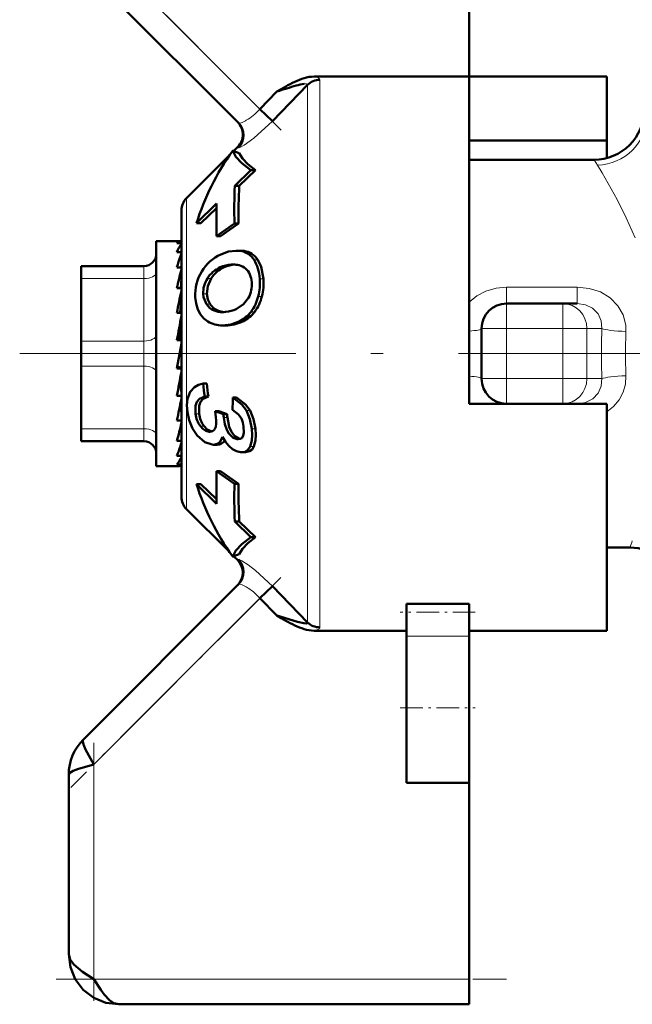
# Model space of a CAD drawing. Extents: x -2065 to 2446, y -2159 to 856.
# Tile 33 of 57: x 104 to 129, y -209 to -169. Entities that reach past the tile are written whole.
import ezdxf

# ---------------------------------------------------------------- set-up
doc = ezdxf.new("R2010")
doc.units = 0
doc.linetypes.add('DASHDOT', pattern=[18.5, 12, -3, 0.5, -3])

msp = doc.modelspace()

# ---------------------------------------------------------------- linework, layer by layer
at = {"color": 7, "lineweight": 50}
for p, q in [((122.065, -157.587), (122.065, -171.516)), ((106.358, -166.88), (112.847, -173.368)), ((122.065, -171.516), (115.875, -171.516)), ((122.065, -182.587), (122.065, -171.516)), ((122.065, -171.516), (127.565, -171.516)), ((127.565, -171.516), (127.565, -174.069)), ((115.606, -171.849), (114.203, -173.293)), ((114.735, -171.914), (114.558, -172.015)), ((115.606, -171.849), (115.608, -171.836)), ((114.383, -172.117), (113.708, -172.816)), ((114.558, -172.015), (114.383, -172.117)), ((114.203, -173.293), (113.708, -172.816)), ((122.065, -174.069), (127.565, -174.069)), ((127.565, -174.069), (127.565, -174.774)), ((110.77, -176.378), (112.499, -174.648)), ((112.619, -174.479), (112.616, -174.481)), ((112.879, -174.577), (112.619, -174.479)), ((112.655, -174.493), (112.818, -174.33)), ((127.065, -174.837), (122.065, -174.837)), ((112.701, -175.881), (113.347, -175.254)), ((113.529, -175.254), (112.881, -175.881)), ((113.529, -175.254), (113.347, -175.254)), ((112.701, -175.881), (112.881, -175.881)), ((111.972, -176.591), (111.172, -177.375)), ((110.565, -188.301), (110.565, -176.873)), ((111.968, -176.768), (111.347, -177.375)), ((111.347, -177.375), (111.172, -177.375)), ((112.687, -177.387), (111.975, -177.887)), ((112.849, -177.387), (112.136, -177.887)), ((112.849, -177.387), (112.687, -177.387)), ((109.565, -178.087), (109.565, -178.69)), ((110.543, -178.087), (109.565, -178.087)), ((110.565, -178.172), (110.389, -178.172)), ((110.543, -178.087), (110.565, -178.089)), ((111.975, -177.887), (112.136, -177.887)), ((110.565, -178.528), (110.389, -178.528)), ((110.527, -178.69), (110.565, -178.585)), ((112.917, -178.473), (112.762, -178.473)), ((109.565, -178.69), (109.565, -187.087)), ((110.565, -179.014), (110.559, -179.139)), ((106.565, -179.087), (109.065, -179.087)), ((106.565, -179.221), (106.565, -179.087)), ((106.565, -179.587), (106.565, -179.221)), ((110.565, -179.139), (110.389, -179.139)), ((112.562, -179.031), (112.643, -179.027)), ((112.562, -179.031), (112.714, -179.031)), ((106.565, -182.087), (106.565, -179.587)), ((110.565, -179.567), (110.544, -179.966)), ((110.565, -179.796), (110.553, -179.966)), ((110.565, -179.966), (110.389, -179.966)), ((110.565, -180.31), (110.523, -180.958)), ((110.565, -180.587), (110.547, -180.587)), ((123.565, -180.587), (125.811, -180.587)), ((125.811, -180.587), (126.391, -180.587)), ((110.565, -180.958), (110.389, -180.958)), ((112.346, -180.918), (112.326, -180.92)), ((110.565, -181.196), (110.484, -182.053)), ((112.351, -181.463), (112.206, -181.463)), ((122.565, -183.587), (122.565, -181.587)), ((106.565, -182.087), (106.565, -183.087)), ((110.565, -182.053), (110.389, -182.053)), ((110.389, -183.181), (110.565, -182.181)), ((122.065, -184.587), (122.065, -182.587)), ((106.565, -185.587), (106.565, -183.087)), ((110.389, -183.127), (110.477, -183.127)), ((110.565, -183.181), (110.389, -183.181)), ((110.565, -183.17), (110.477, -183.127)), ((110.495, -183.7), (110.565, -184.133)), ((111.584, -183.785), (111.439, -183.785)), ((110.565, -184.271), (110.389, -184.271)), ((111.644, -184.303), (111.498, -184.303)), ((112.767, -184.343), (112.621, -184.343)), ((110.565, -184.587), (110.527, -184.587)), ((110.565, -184.999), (110.528, -184.58)), ((110.565, -184.729), (110.535, -184.729)), ((112.246, -185.011), (111.921, -184.891)), ((112.069, -184.891), (111.921, -184.891)), ((112.069, -184.891), (112.394, -185.011)), ((127.565, -184.587), (122.065, -184.587)), ((126.391, -184.587), (126.306, -184.587)), ((127.565, -193.658), (127.565, -184.587)), ((110.565, -185.256), (110.389, -185.256)), ((112.394, -185.011), (112.246, -185.011)), ((112.962, -185.165), (112.966, -185.174)), ((106.565, -185.587), (106.565, -186.087)), ((110.565, -185.713), (110.548, -185.436)), ((109.065, -186.087), (106.565, -186.087)), ((110.565, -186.073), (110.389, -186.073)), ((111.709, -185.708), (111.673, -185.707)), ((112.838, -186.006), (112.802, -186.005)), ((110.565, -186.231), (110.562, -186.165)), ((111.847, -186.227), (111.799, -186.224)), ((112.001, -186.227), (111.847, -186.227)), ((110.565, -186.671), (110.389, -186.671)), ((112.979, -186.526), (112.93, -186.523)), ((113.132, -186.526), (112.979, -186.526)), ((110.444, -187.087), (109.565, -187.087)), ((110.565, -187.013), (110.389, -187.013)), ((110.565, -187.076), (110.499, -187.076)), ((111.975, -187.287), (112.687, -187.787)), ((112.136, -187.287), (111.975, -187.287)), ((112.136, -187.287), (112.849, -187.787)), ((111.172, -187.799), (111.972, -188.583)), ((111.347, -187.799), (111.172, -187.799)), ((111.347, -187.799), (111.968, -188.406)), ((112.849, -187.787), (112.687, -187.787)), ((110.77, -188.796), (112.499, -190.525)), ((112.701, -189.293), (113.347, -189.92)), ((112.881, -189.293), (112.701, -189.293)), ((112.881, -189.293), (113.529, -189.92)), ((113.529, -189.92), (113.347, -189.92)), ((128.499, -190.337), (127.565, -190.337)), ((112.616, -190.693), (112.619, -190.695)), ((112.619, -190.695), (112.879, -190.597)), ((112.655, -190.681), (112.818, -190.844)), ((112.847, -191.805), (106.651, -198.001)), ((113.708, -192.358), (114.203, -191.881)), ((114.203, -191.881), (115.606, -193.325)), ((114.383, -193.057), (113.708, -192.358)), ((119.565, -192.584), (122.065, -192.584)), ((119.565, -192.584), (119.565, -192.919)), ((122.065, -192.584), (122.065, -192.919)), ((114.383, -193.057), (114.558, -193.159)), ((114.558, -193.159), (114.735, -193.26)), ((119.565, -192.919), (119.565, -193.873)), ((122.065, -192.919), (122.065, -193.873)), ((115.875, -193.658), (119.565, -193.658)), ((119.565, -196.734), (119.565, -193.873)), ((122.065, -193.658), (127.565, -193.658)), ((122.065, -196.734), (122.065, -193.873)), ((119.565, -199.734), (119.565, -196.734)), ((122.065, -199.734), (122.065, -196.734)), ((106.065, -199.415), (106.065, -206.587)), ((119.565, -199.734), (122.065, -199.734)), ((122.065, -199.734), (122.065, -207.587)), ((122.065, -207.587), (122.065, -208.587)), ((122.065, -208.587), (108.065, -208.587))]:
    msp.add_line(p, q, dxfattribs=at)
at = {"color": 7, "linetype": 'DASHDOT', "lineweight": 18, "ltscale": 0.302371}
msp.add_line((105.999, -165.107), (114.551, -173.659), dxfattribs=at)
at = {"color": 7, "lineweight": 18}
for p, q in [((113.708, -172.816), (107.065, -166.173)), ((115.606, -182.587), (115.606, -171.849)), ((116.101, -171.649), (116.101, -182.587)), ((127.201, -175.055), (127.065, -174.837)), ((110.77, -182.587), (110.77, -176.378)), ((113.07, -178.484), (112.917, -178.484)), ((113.621, -178.845), (113.47, -178.845)), ((109.065, -179.087), (109.065, -179.092)), ((109.065, -179.092), (109.065, -179.221)), ((109.065, -179.221), (109.065, -179.587)), ((112.274, -179.138), (112.122, -179.138)), ((109.065, -179.587), (106.565, -179.587)), ((109.065, -182.087), (109.065, -179.587)), ((111.756, -179.584), (111.605, -179.584)), ((113.847, -179.594), (113.699, -179.594)), ((123.565, -179.93), (123.565, -180.587)), ((123.565, -179.93), (126.391, -179.93)), ((126.391, -179.93), (126.391, -180.587)), ((111.59, -180.204), (111.441, -180.204)), ((113.783, -180.305), (113.637, -180.305)), ((123.565, -180.587), (123.565, -181.587)), ((125.811, -181.587), (125.811, -180.587)), ((111.717, -180.617), (111.57, -180.617)), ((112.027, -180.866), (111.881, -180.866)), ((113.499, -180.912), (113.353, -180.912)), ((113.016, -181.3), (112.871, -181.3)), ((122.565, -181.587), (123.565, -181.587)), ((123.565, -181.587), (123.565, -183.587)), ((125.811, -181.587), (123.565, -181.587)), ((125.811, -183.587), (125.811, -181.587)), ((125.811, -181.587), (126.772, -181.587)), ((127.374, -181.587), (126.772, -181.587)), ((126.772, -181.587), (126.772, -183.587)), ((106.565, -182.087), (109.065, -182.087)), ((109.065, -182.087), (109.065, -183.087)), ((110.77, -182.587), (110.77, -188.796)), ((115.606, -193.325), (115.606, -182.587)), ((116.101, -182.587), (116.101, -193.525)), ((109.065, -183.087), (106.565, -183.087)), ((109.065, -185.587), (109.065, -183.087)), ((122.565, -183.587), (123.565, -183.587)), ((123.565, -183.587), (125.811, -183.587)), ((123.565, -184.587), (123.565, -183.587)), ((125.811, -183.587), (126.772, -183.587)), ((125.811, -183.587), (125.811, -184.587)), ((126.772, -183.587), (127.374, -183.587)), ((113.31, -184.862), (113.163, -184.862)), ((111.278, -184.992), (111.129, -184.992)), ((112.405, -185.142), (112.257, -185.142)), ((106.565, -185.587), (109.065, -185.587)), ((109.065, -185.587), (109.065, -186.087)), ((111.476, -185.487), (111.324, -185.487)), ((113.525, -185.587), (113.376, -185.587)), ((111.743, -185.707), (111.673, -185.707)), ((112.872, -186.005), (112.802, -186.005)), ((113.468, -186.3), (113.317, -186.3)), ((112.818, -190.844), (112.829, -190.841)), ((107.065, -199.001), (113.708, -192.358)), ((122.065, -193.873), (119.565, -193.873)), ((107.065, -207.587), (107.065, -199.001)), ((122.065, -207.587), (107.065, -207.587))]:
    msp.add_line(p, q, dxfattribs=at)
at = {"color": 7, "linetype": 'DASHDOT', "lineweight": 18, "ltscale": 0.067371}
msp.add_line((123.341, -181.587), (126.035, -181.587), dxfattribs=at)
at = {"color": 7, "linetype": 'DASHDOT', "lineweight": 18, "ltscale": 0.06}
for p, q in [((123.565, -183.787), (123.565, -181.387)), ((125.811, -183.787), (125.811, -181.387))]:
    msp.add_line(p, q, dxfattribs=at)
at = {"color": 7, "linetype": 'DASHDOT', "lineweight": 18}
msp.add_line((133.638, -182.587), (104.103, -182.587), dxfattribs=at)
at = {"color": 7, "linetype": 'DASHDOT', "lineweight": 18, "ltscale": 0.067386}
msp.add_line((126.035, -183.587), (123.34, -183.587), dxfattribs=at)
at = {"color": 7, "linetype": 'DASHDOT', "lineweight": 18, "ltscale": 0.296715}
msp.add_line((114.538, -191.528), (106.146, -199.921), dxfattribs=at)
at = {"color": 7, "linetype": 'DASHDOT', "lineweight": 18, "ltscale": 0.075015}
msp.add_line((122.315, -192.919), (119.315, -192.919), dxfattribs=at)
at = {"color": 7, "linetype": 'DASHDOT', "lineweight": 18, "ltscale": 0.075}
msp.add_line((119.315, -196.734), (122.315, -196.734), dxfattribs=at)
at = {"color": 7, "linetype": 'DASHDOT', "lineweight": 18, "ltscale": 0.257574}
msp.add_line((107.065, -198.143), (107.065, -208.446), dxfattribs=at)
at = {"color": 7, "linetype": 'DASHDOT', "lineweight": 18, "ltscale": 0.45}
msp.add_line((105.565, -207.587), (123.565, -207.587), dxfattribs=at)
at = {"color": 7, "lineweight": 18}
for points in [[(115.608, -171.836), (115.603, -171.823), (115.595, -171.816), (115.571, -171.808), (115.478, -171.81)], [(114.203, -173.293), (113.46, -173.976), (113.076, -174.254), (112.927, -174.337), (112.864, -174.358), (112.852, -174.358), (112.847, -174.355)], [(112.847, -173.368), (112.851, -173.372), (112.863, -173.376), (112.881, -173.377), (112.951, -173.363)], [(128.7, -177.954), (128.347, -177.154), (127.986, -176.43), (127.389, -175.365), (127.201, -175.055)], [(122.065, -180.53), (122.376, -180.277), (122.735, -180.089), (123.142, -179.97), (123.565, -179.93)], [(126.391, -179.93), (126.864, -179.978), (127.313, -180.123), (127.698, -180.356), (128.011, -180.673), (128.22, -181.043), (128.326, -181.452), (128.336, -181.701)], [(127.374, -181.587), (127.346, -181.277), (127.22, -180.996), (127.004, -180.773), (126.718, -180.634), (126.391, -180.587)], [(126.391, -184.587), (126.721, -184.54), (127.011, -184.396), (127.224, -184.173), (127.348, -183.89), (127.374, -183.587)], [(128.336, -183.473), (128.313, -183.807), (128.221, -184.13), (128.061, -184.43), (127.841, -184.693), (127.565, -184.913)], [(112.847, -190.819), (112.853, -190.816), (112.872, -190.817), (112.986, -190.867), (113.239, -191.03), (113.529, -191.254), (114.203, -191.881)], [(112.951, -191.811), (112.887, -191.797), (112.866, -191.798), (112.851, -191.802), (112.847, -191.805)], [(116.101, -193.525), (116.098, -193.545), (116.091, -193.558), (116.067, -193.582), (115.928, -193.644), (115.875, -193.658)]]:
    msp.add_lwpolyline(points, dxfattribs=at)
at = {"color": 7, "lineweight": 50}
for points in [[(112.619, -174.479), (112.74, -174.72), (112.989, -174.98), (113.347, -175.254)], [(112.879, -174.577), (113.004, -174.79), (113.225, -175.016), (113.529, -175.254)], [(112.139, -178.623), (112.455, -178.512), (112.762, -178.473)], [(113.621, -178.845), (113.753, -179.114), (113.847, -179.594)], [(111.756, -179.584), (111.623, -179.885), (111.59, -180.204)], [(111.627, -181.304), (111.463, -181.18), (111.328, -181.019), (111.223, -180.817), (111.154, -180.585), (111.12, -180.327)], [(111.57, -180.617), (111.456, -180.334), (111.441, -180.204)], [(111.59, -180.204), (111.627, -180.428), (111.717, -180.617)], [(113.251, -180.356), (113.053, -180.612), (112.756, -180.805)], [(112.871, -181.3), (112.537, -181.42), (112.206, -181.463)], [(110.81, -184.924), (110.79, -184.651), (110.812, -184.396), (110.912, -184.117), (111.086, -183.923), (111.25, -183.834), (111.439, -183.785)], [(111.129, -184.992), (111.128, -184.679), (111.183, -184.514), (111.285, -184.392), (111.498, -184.303)], [(111.644, -184.303), (111.432, -184.393), (111.331, -184.513), (111.276, -184.677), (111.278, -184.992)], [(112.621, -184.343), (112.982, -184.62), (113.163, -184.862)], [(112.767, -184.343), (113.128, -184.62), (113.31, -184.862)], [(112.615, -184.829), (112.855, -185.013), (112.962, -185.165)], [(113.163, -184.862), (113.301, -185.205), (113.376, -185.587)], [(113.31, -184.862), (113.449, -185.205), (113.525, -185.587)], [(111.203, -185.86), (111.009, -185.575), (110.877, -185.242), (110.81, -184.924)], [(112.802, -186.005), (112.634, -185.952), (112.457, -185.78), (112.379, -185.633), (112.303, -185.401), (112.257, -185.142)], [(112.405, -185.142), (112.481, -185.506), (112.569, -185.716), (112.688, -185.878), (112.907, -185.998)], [(111.673, -185.707), (111.542, -185.671), (111.421, -185.591), (111.324, -185.487)], [(111.476, -185.487), (111.603, -185.617), (111.779, -185.7)], [(111.959, -185.373), (111.943, -185.512), (111.889, -185.625)], [(113.055, -185.502), (113.065, -185.742), (113.037, -185.874), (112.976, -185.963), (112.914, -185.996), (112.838, -186.006)], [(113.376, -185.587), (113.395, -185.83), (113.385, -186.057), (113.317, -186.3)], [(113.525, -185.587), (113.545, -185.83), (113.535, -186.058), (113.468, -186.3)], [(111.799, -186.224), (111.499, -186.118), (111.203, -185.86)], [(112.215, -185.909), (112.111, -186.108), (111.994, -186.197), (111.847, -186.227)], [(112.93, -186.523), (112.769, -186.486), (112.615, -186.406), (112.465, -186.277), (112.333, -186.111), (112.215, -185.909)], [(113.317, -186.3), (113.227, -186.429), (113.105, -186.506), (112.979, -186.526)], [(113.468, -186.3), (113.394, -186.414), (113.295, -186.49), (113.132, -186.526)], [(113.347, -189.92), (112.989, -190.194), (112.74, -190.454), (112.619, -190.695)], [(113.529, -189.92), (113.225, -190.158), (113.004, -190.384), (112.879, -190.597)], [(115.606, -193.325), (115.608, -193.34), (115.602, -193.352), (115.588, -193.361), (115.554, -193.367), (115.456, -193.361), (115.201, -193.307), (114.383, -193.057)], [(106.651, -198.001), (106.629, -198.047), (106.627, -198.091), (106.651, -198.204), (106.737, -198.41), (107.065, -199.001)], [(107.065, -199.001), (106.453, -199.175), (106.236, -199.259), (106.112, -199.335), (106.076, -199.377), (106.065, -199.415)], [(106.065, -206.587), (106.119, -206.797), (106.27, -207.002), (106.617, -207.291), (107.065, -207.587)], [(108.065, -208.587), (107.543, -208.524), (107.063, -208.331), (106.641, -208.011), (106.321, -207.589), (106.128, -207.109), (106.065, -206.587)], [(107.065, -207.587), (107.342, -208.008), (107.484, -208.198), (107.687, -208.416), (107.869, -208.54), (108.065, -208.587)]]:
    msp.add_lwpolyline(points, dxfattribs=at)
for centre, radius, start, end in [((115.892, -172.92), 1.405, 90.7149, 107.301), ((117.689, -177.171), 6.03, 115.4614, 119.329), ((118.189, -182.943), 11.472, 105.3248, 107.295), ((116.239, -174.072), 2.608, 107.0469, 115.9661), ((115.846, -174.285), 2.503, 98.4471, 105.9728), ((118.298, -183.514), 12.05, 106.9807, 108.9565), ((127.065, -172.837), 2, 269.9989, 0.0007), ((112.324, -173.835), 0.699, 314.9437, 45.0571), ((112.352, -173.862), 0.699, 315.0791, 44.8933), ((138.592, -176.854), 25.911, 177.8474, 181.1783), ((135.669, -177.108), 22.821, 176.9184, 180.701), ((111.265, -176.873), 0.7, 135, 180), ((139.548, -177.161), 27.583, 178.8161, 181.5088), ((111.7, -179.013), 1.397, 144.3579, 159.7069), ((109.065, -178.587), 0.5, 270, 360), ((112.764, -179.556), 1.083, 81.8686, 90.0638), ((112.918, -179.55), 1.077, 81.8482, 90.0644), ((112.819, -179.236), 0.759, 31.0334, 82.6172), ((112.973, -179.231), 0.753, 30.7994, 82.5875), ((116.763, -180.849), 6.6, 160.9015, 164.979), ((112.839, -180.169), 1.697, 114.3516, 149.2914), ((126.951, -183.499), 16.935, 165.3751, 167.9594), ((112.842, -180.217), 1.725, 147.9641, 183.6481), ((112.576, -180.187), 1.143, 113.3749, 148.1347), ((112.727, -180.189), 1.144, 113.2778, 148.0518), ((112.626, -180.249), 1.221, 93.002, 114.3788), ((112.777, -180.246), 1.217, 92.9942, 114.42), ((112.651, -179.9), 0.872, 75.485, 90.5), ((112.702, -179.707), 0.673, 50.7039, 75.5964), ((112.718, -179.679), 0.641, 23.502, 50.2025), ((112.49, -180.152), 1.051, 147.3056, 182.8145), ((112.25, -179.825), 1.134, 332.0162, 4.4184), ((112.428, -179.796), 0.954, 3.5095, 22.9776), ((111.447, -179.755), 2.257, 345.9018, 4.0929), ((111.585, -179.749), 2.267, 345.8077, 3.924), ((150.217, -188.419), 40.521, 168.1124, 169.3901), ((112.044, -179.934), 1.634, 323.2374, 346.8968), ((112.187, -179.93), 1.639, 323.1908, 346.791), ((123.565, -181.587), 1, 90, 180), ((112.139, -180.225), 0.691, 214.5532, 248.0744), ((112.29, -180.216), 0.7, 214.9673, 247.9657), ((112.196, -180.085), 0.843, 248.0516, 270.2494), ((112.332, -180.146), 0.781, 247.0842, 265.7139), ((112.202, -179.885), 1.043, 269.844, 276.7921), ((112.185, -179.513), 1.414, 276.546, 293.8475), ((112.334, -180.143), 1.276, 294.879, 322.9638), ((112.479, -180.141), 1.278, 294.8674, 322.9241), ((216.715, -200.805), 107.967, 169.47259, 169.99766), ((112.202, -180.343), 1.121, 239.099, 270.1949), ((23.073, -167.79), 88.858, 349.31117, 349.94255), ((123.565, -183.587), 1, 180, 270), ((125.954, -182.399), 14.581, 185.4513, 187.5), ((125.814, -182.402), 14.297, 185.5502, 187.6401), ((76.054, -177.818), 35.131, 347.7764, 349.2178), ((128.024, -184.784), 15.409, 178.36, 180.1652), ((106.752, -185.559), 5.211, 2.0456, 7.3606), ((112.157, -184.875), 1.034, 186.4912, 216.3347), ((112.31, -184.87), 1.038, 186.7407, 216.4847), ((113.995, -184.936), 1.75, 182.4619, 186.7586), ((114.142, -184.931), 1.749, 182.6366, 186.9374), ((111.828, -185.658), 1.237, 7.2463, 23.0567), ((96.418, -182.251), 14.485, 344.6995, 347.6108), ((111.722, -185.498), 0.21, 266.3771, 322.7086), ((109.065, -186.587), 0.5, 0, 90), ((112.01, -185.895), 0.331, 268.3817, 330.4584), ((105.877, -184.852), 4.865, 338.0434, 344.4913), ((109.606, -186.344), 1.031, 319.4671, 338.3736), ((110.434, -186.901), 0.187, 273.0522, 314.5382), ((139.548, -188.013), 27.583, 178.4912, 181.1839), ((138.592, -188.32), 25.911, 178.8217, 182.1526), ((135.501, -188.07), 22.654, 179.2848, 183.0955), ((111.265, -188.301), 0.7, 180, 225.0002), ((128.499, -192.337), 2, 17.4522, 90.0026), ((112.323, -191.339), 0.7, 315, 45), ((112.352, -191.312), 0.699, 315.107, 44.9208), ((117.703, -187.975), 6.061, 240.6797, 244.5274), ((116.238, -191.104), 2.605, 244.0246, 252.9518), ((115.895, -192.238), 1.42, 252.7813, 269.1886), ((108.049, -199.409), 1.984, 134.808, 180.192), ((108.049, -199.409), 1.984, 134.808, 180.192)]:
    msp.add_arc(centre, radius, start, end, dxfattribs=at)
at = {"color": 7, "lineweight": 18}
for centre, radius, start, end in [((115.752, -172.151), 0.647, 63.5451, 79.0873), ((112.046, -171.387), 2.183, 300.7019, 309.3191), ((111.605, -170.848), 2.88, 309.3153, 316.9074), ((112.714, -172.627), 0.773, 287.8821, 295.4261), ((112.449, -172.049), 1.409, 295.0627, 300.3745), ((112.812, -174.365), 0.0363, 16.1796, 79.3427), ((157.829, -182.586), 30.471, 178.1216, 180.0023), ((152.227, -182.586), 23.907, 177.8793, 180.0025), ((157.829, -182.588), 30.471, 179.9977, 181.8784), ((152.227, -182.588), 23.907, 179.9975, 182.1207), ((131.825, -191.291), 3.46, 159.234, 163.9897), ((112.808, -190.806), 0.041, 300.8924, 341.9736), ((112.713, -192.547), 0.773, 64.5743, 72.1168), ((112.448, -193.127), 1.411, 59.6306, 64.9319), ((112.049, -193.783), 2.179, 50.6703, 59.3049), ((111.605, -194.326), 2.88, 43.0924, 50.6834)]:
    msp.add_arc(centre, radius, start, end, dxfattribs=at)
at = {"color": 7, "lineweight": 50}
for centre, major_axis, ratio, start_param, end_param in [((116.101, -172.33), (-0.7, 0), 0.972233, 4.712389, 5.497789), ((262.024, -218.301), (150.941, -40.616), 0.245499, 3.050478, 3.133214), ((110.477, -181.31), (-0.07, -3.222), 0.207287, 3.146101, 3.376799), ((70.243, -213.444), (43.151, 34.704), 0.149322, 6.179433, 6.267529), ((116.377, -165.887), (-4.326, -15.536), 0.258625, 0.071828, 0.216579), ((262.023, -146.873), (150.94, 40.616), 0.2455, 3.149971, 3.232707), ((116.101, -192.844), (-0.7, 0), 0.972234, 0.785397, 1.570796)]:
    msp.add_ellipse(centre, major_axis=major_axis, ratio=ratio, start_param=start_param, end_param=end_param, dxfattribs=at)
at = {"color": 7, "lineweight": 18}
for centre, major_axis, ratio, start_param, end_param in [((112.774, -172.021), (3.327, 0.378), 0.129171, 6.267853, 6.460295), ((127.201, -173.111), (1.797, 0.878), 0.965578, 4.271437, 5.814526), ((109.065, -179.337), (0.5, 0), 0.5, 4.712389, 6.283185), ((125.811, -181.587), (0, 1), 0.961524, 4.712389, 6.283185), ((121.565, -181.587), (1, 0), 0.114286, 5.235987, 6.283185), ((128.336, -181.587), (0.999, -0.033), 0.114225, 3.421775, 4.716143), ((109.065, -181.837), (0.5, 0), 0.5, 4.712389, 6.283185), ((109.065, -183.337), (-0.5, 0), 0.5, 3.141593, 4.712389), ((121.565, -183.587), (1, 0), 0.114286, 0, 1.047198), ((125.811, -183.587), (0, 1), 0.961524, 3.141593, 4.712389), ((128.336, -183.587), (0.999, 0.033), 0.114225, 1.567042, 2.86141), ((109.065, -185.837), (-0.5, 0), 0.5, 3.141593, 4.712389)]:
    msp.add_ellipse(centre, major_axis=major_axis, ratio=ratio, start_param=start_param, end_param=end_param, dxfattribs=at)

doc.saveas('drawing.dxf')
